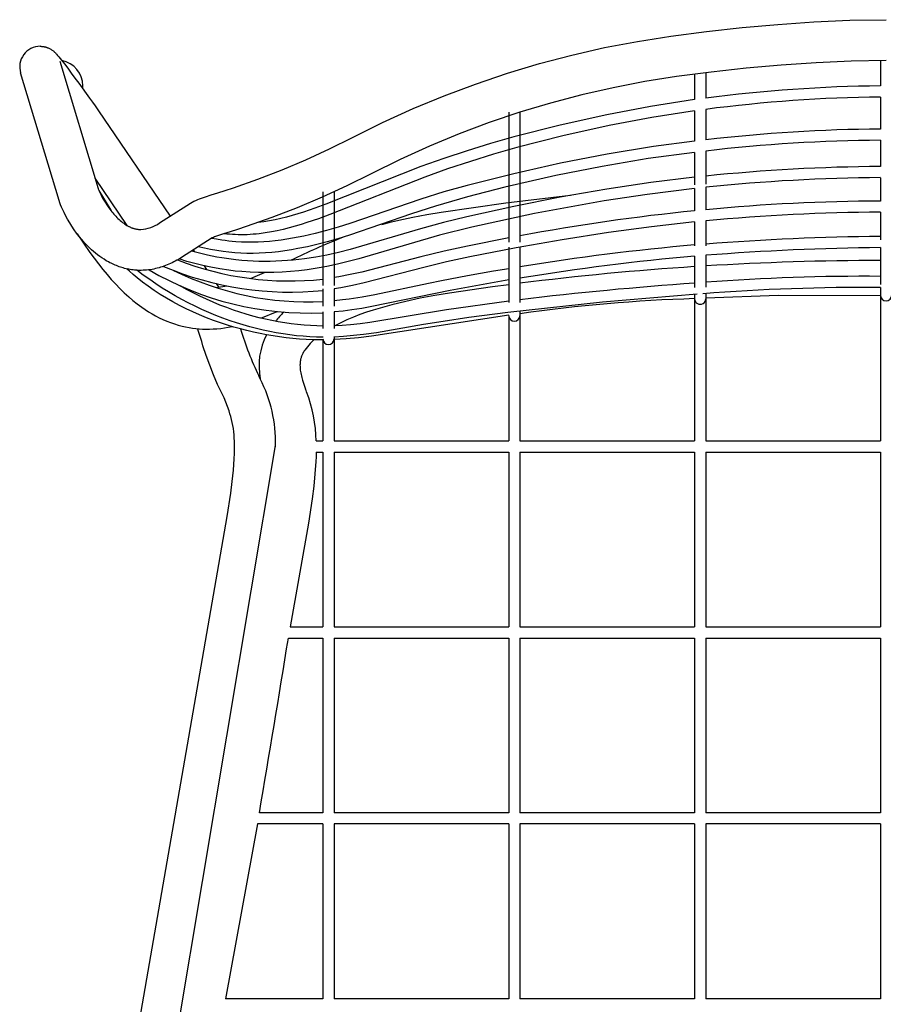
# Model space of a CAD drawing. Header units: centimetres. Extents: x 10400 to 15023, y -8038 to -5428.
# Tile 3 of 20: x 10400 to 10632, y -7524 to -7260. Entities that reach past the tile are written whole.
import ezdxf

# ---------------------------------------------------------------- set-up
doc = ezdxf.new("R2010")
doc.units = ezdxf.units.CM
doc.layers.add('CC-DIMENSION', color=251, linetype='Continuous')
doc.layers.add('Livello 1', color=250, linetype='Continuous')
doc.styles.add('Cassina', font='arial.ttf')
doc.dimstyles.new('ABACO custom interiors_ass', dxfattribs={"dimtxt": 3, "dimasz": 1, "dimexe": 1, "dimexo": 2, "dimgap": 0.5, "dimtad": 0, "dimdec": 1, "dimlfac": 0.1, "dimzin": 0, "dimdsep": 46, "dimtxsty": 'Cassina', "dimblk": 'NONE', "dimcen": 1, "dimclrd": 256, "dimclre": 256, "dimclrt": 7, "dimadec": 0, "dimazin": 0, "dimtfac": 1, "dimtdec": 1, "dimtofl": 0, "dimtmove": 1, "dimatfit": 2, "dimldrblk": 'OBLIQUE', "dimfxl": 1, "dimfxlon": 1, "dimtolj": 1, "dimtzin": 0, "dimarcsym": 1})

# ---------------------------------------------------------------- blocks, each defined once
blk = doc.blocks.new('*D117')
at = {"layer": 'CC-DIMENSION', "lineweight": -2, "transparency": 16777216}
for p, q in [((10399.89, -7925.85), (10399.89, -7965.85)), ((10866.01, -7925.85), (10866.01, -7965.85)), ((10399.89, -7945.85), (10507.66, -7945.85)), ((10866.01, -7945.85), (10758.24, -7945.85))]:
    blk.add_line(p, q, dxfattribs=at)
at = {"layer": 'Defpoints', "color": 0, "transparency": 16777216}
for p in [(10399.89, -7272.42), (10866.01, -7272.32), (10866.01, -7945.85)]:
    blk.add_point(p, dxfattribs=at)
at = {"layer": 'CC-DIMENSION', "color": 7, "transparency": 16777216, "char_height": 60, "attachment_point": 5, "style": 'Cassina'}
for s, insert in [('\\A1;46.6', (10632.95, -7905.22)), ("\\A1;[18.4'']", (10632.95, -7994.3))]:
    blk.add_mtext(s, dxfattribs=dict(at, insert=insert))
blk = doc.blocks.new('_None')
blk = doc.blocks.new('_Oblique')
at = {"color": 0, "linetype": 'ByBlock', "lineweight": -2}
blk.add_line((-0.5, -0.5), (0.5, 0.5), dxfattribs=at)

msp = doc.modelspace()

# ---------------------------------------------------------------- linework, layer by layer
at = {"layer": 'Livello 1'}
for p, q in [((10603.87, -7260.83), (10613.52, -7260.17)), ((10613.52, -7260.17), (10623.22, -7259.72)), ((10623.22, -7259.72), (10632.95, -7259.56)), ((10575, -7263.98), (10584.63, -7262.7)), ((10584.63, -7262.7), (10594.25, -7261.67)), ((10594.25, -7261.67), (10603.87, -7260.83)), ((10557.23, -7267.08), (10566.09, -7265.38)), ((10566.09, -7265.38), (10575, -7263.98)), ((10405.41, -7266.72), (10405.58, -7266.72)), ((10405.58, -7266.72), (10405.76, -7266.73)), ((10405.76, -7266.73), (10405.86, -7266.74)), ((10405.86, -7266.74), (10405.97, -7266.75)), ((10405.97, -7266.75), (10406.08, -7266.76)), ((10406.08, -7266.76), (10406.19, -7266.77)), ((10406.19, -7266.77), (10406.29, -7266.79)), ((10406.29, -7266.79), (10406.4, -7266.81)), ((10406.4, -7266.81), (10406.5, -7266.83)), ((10406.5, -7266.83), (10406.61, -7266.85)), ((10406.61, -7266.85), (10406.71, -7266.87)), ((10406.71, -7266.87), (10406.82, -7266.9)), ((10406.82, -7266.9), (10406.92, -7266.93)), ((10406.92, -7266.93), (10407.02, -7266.96)), ((10407.02, -7266.96), (10407.12, -7266.99)), ((10407.12, -7266.99), (10407.21, -7267.02)), ((10407.21, -7267.02), (10407.3, -7267.05)), ((10407.3, -7267.05), (10407.39, -7267.09)), ((10407.39, -7267.09), (10407.57, -7267.16)), ((10407.57, -7267.16), (10407.75, -7267.24)), ((10407.75, -7267.24), (10407.93, -7267.32)), ((10407.93, -7267.32), (10408.1, -7267.42)), ((10408.1, -7267.42), (10408.27, -7267.51)), ((10408.27, -7267.51), (10408.43, -7267.62)), ((10408.43, -7267.62), (10408.6, -7267.73)), ((10408.6, -7267.73), (10408.76, -7267.84)), ((10408.76, -7267.84), (10408.9, -7267.95)), ((10408.9, -7267.95), (10409.04, -7268.06)), ((10409.04, -7268.06), (10409.17, -7268.18)), ((10409.17, -7268.18), (10409.28, -7268.28)), ((10409.28, -7268.28), (10409.39, -7268.38)), ((10409.39, -7268.38), (10409.48, -7268.48)), ((10409.48, -7268.48), (10409.64, -7268.64)), ((10548.43, -7269.09), (10557.23, -7267.08)), ((10409.64, -7268.64), (10409.79, -7268.8)), ((10409.79, -7268.8), (10410.1, -7269.16)), ((10410.1, -7269.16), (10410.43, -7269.55)), ((10410.43, -7269.55), (10411.13, -7270.42)), ((10410.67, -7270.71), (10420.98, -7304.99)), ((10411.13, -7270.42), (10411.92, -7271.45)), ((10539.71, -7271.38), (10548.43, -7269.09)), ((10614.17, -7271.15), (10604.74, -7271.8)), ((10623.57, -7270.71), (10614.17, -7271.15)), ((10632.95, -7270.56), (10623.57, -7270.71)), ((10631.45, -7270.56), (10631.45, -7277.35)), ((10411.92, -7271.45), (10412.81, -7272.63)), ((10412.81, -7272.63), (10413.76, -7273.91)), ((10531.07, -7273.98), (10539.71, -7271.38)), ((10585.92, -7273.63), (10576.6, -7274.86)), ((10584.45, -7273.8), (10584.45, -7280.65)), ((10595.31, -7272.62), (10585.92, -7273.63)), ((10604.74, -7271.8), (10595.31, -7272.62)), ((10410.46, -7308.17), (10400.13, -7273.88)), ((10413.76, -7273.91), (10414.76, -7275.26)), ((10414.76, -7275.26), (10415.78, -7276.65)), ((10522.52, -7276.86), (10531.07, -7273.98)), ((10568.04, -7276.2), (10559.53, -7277.84)), ((10576.6, -7274.86), (10568.04, -7276.2)), ((10581.45, -7274.19), (10581.45, -7281.05)), ((10415.78, -7276.65), (10418.66, -7280.62)), ((10514.07, -7280.03), (10522.52, -7276.86)), ((10559.53, -7277.84), (10551.08, -7279.76)), ((10418.66, -7280.62), (10419.47, -7281.75)), ((10505.73, -7283.48), (10514.07, -7280.03)), ((10551.08, -7279.76), (10542.7, -7281.97)), ((10581.45, -7281.05), (10569.61, -7282.89)), ((10631.45, -7280.35), (10631.45, -7288.97)), ((10419.47, -7281.75), (10420.16, -7282.73)), ((10420.16, -7282.73), (10420.71, -7283.5)), ((10420.71, -7283.5), (10421.1, -7284.07)), ((10421.1, -7284.07), (10440.39, -7312.39)), ((10497.52, -7287.21), (10505.73, -7283.48)), ((10542.7, -7281.97), (10534.41, -7284.46)), ((10569.61, -7282.89), (10557.84, -7285.1)), ((10581.45, -7284.08), (10569.91, -7285.88)), ((10581.45, -7284.08), (10581.45, -7292.22)), ((10584.45, -7283.68), (10584.45, -7291.86)), ((10534.41, -7284.46), (10526.19, -7287.22)), ((10531.45, -7284.44), (10531.45, -7319.35)), ((10534.45, -7284.44), (10534.45, -7319.35)), ((10557.84, -7285.1), (10545.29, -7287.88)), ((10569.91, -7285.88), (10558.44, -7288.04)), ((10489.44, -7291.22), (10497.52, -7287.21)), ((10526.19, -7287.22), (10518.08, -7290.27)), ((10545.29, -7287.88), (10532.84, -7291.08)), ((10558.44, -7288.04), (10545.99, -7290.8)), ((10483.2, -7294.32), (10489.44, -7291.22)), ((10518.08, -7290.27), (10510.08, -7293.59)), ((10532.84, -7291.08), (10526.52, -7292.88)), ((10545.99, -7290.8), (10533.64, -7293.97)), ((10581.45, -7292.22), (10570.35, -7293.69)), ((10631.45, -7291.97), (10631.45, -7299.05)), ((10476.87, -7297.23), (10483.2, -7294.32)), ((10510.08, -7293.59), (10502.19, -7297.17)), ((10520.23, -7294.8), (10514, -7296.85)), ((10526.52, -7292.88), (10520.23, -7294.8)), ((10533.64, -7293.97), (10527.37, -7295.76)), ((10570.35, -7293.69), (10557.88, -7295.71)), ((10584.45, -7294.88), (10584.45, -7303.76)), ((10470.46, -7299.94), (10476.87, -7297.23)), ((10502.19, -7297.17), (10494.43, -7301.02)), ((10514, -7296.85), (10507.81, -7299.05)), ((10527.37, -7295.76), (10521.14, -7297.66)), ((10557.88, -7295.71), (10545.35, -7298.16)), ((10568.96, -7296.93), (10556.54, -7299)), ((10581.45, -7295.24), (10568.96, -7296.93)), ((10581.45, -7295.24), (10581.45, -7303.95)), ((10463.96, -7302.45), (10470.46, -7299.94)), ((10507.81, -7299.05), (10482.28, -7309.13)), ((10514.97, -7299.69), (10508.85, -7301.87)), ((10521.14, -7297.66), (10514.97, -7299.69)), ((10545.35, -7298.16), (10532.85, -7300.97)), ((10556.54, -7299), (10544.1, -7301.5)), ((10428.8, -7314.92), (10420.15, -7302.21)), ((10457.39, -7304.76), (10463.96, -7302.45)), ((10508.85, -7301.87), (10483.33, -7311.94)), ((10494.43, -7301.02), (10487.89, -7304.27)), ((10532.85, -7300.97), (10520.22, -7304.14)), ((10544.1, -7301.5), (10530.39, -7304.64)), ((10581.45, -7301.94), (10569.63, -7303.38)), ((10631.45, -7302.05), (10631.45, -7308.32)), ((10420.98, -7304.99), (10421, -7305.04)), ((10421, -7305.04), (10421.09, -7305.26)), ((10421.09, -7305.26), (10421.23, -7305.59)), ((10421.16, -7305.51), (10424.37, -7310.82)), ((10453.16, -7306.12), (10455.15, -7305.49)), ((10455.15, -7305.49), (10457.39, -7304.76)), ((10487.89, -7304.27), (10481.26, -7307.31)), ((10520.22, -7304.14), (10513.98, -7305.89)), ((10530.39, -7304.64), (10520.38, -7307.2)), ((10557.86, -7305.12), (10545.29, -7307.3)), ((10569.63, -7303.38), (10557.86, -7305.12)), ((10581.45, -7304.96), (10568.71, -7306.53)), ((10581.45, -7304.96), (10581.45, -7310.95)), ((10584.45, -7304.64), (10584.45, -7310.66)), ((10410.65, -7308.77), (10410.46, -7308.17)), ((10421.23, -7305.59), (10421.42, -7306.01)), ((10421.42, -7306.01), (10421.67, -7306.52)), ((10421.67, -7306.52), (10421.93, -7307.03)), ((10421.93, -7307.03), (10422.37, -7307.83)), ((10422.37, -7307.83), (10422.84, -7308.61)), ((10446.77, -7308.39), (10447.27, -7308.15)), ((10447.27, -7308.15), (10447.77, -7307.92)), ((10447.77, -7307.92), (10448.28, -7307.71)), ((10448.28, -7307.71), (10448.8, -7307.52)), ((10448.8, -7307.52), (10449.32, -7307.34)), ((10449.32, -7307.34), (10449.85, -7307.18)), ((10449.85, -7307.18), (10451.4, -7306.68)), ((10451.4, -7306.68), (10453.16, -7306.12)), ((10481.26, -7307.31), (10474.54, -7310.15)), ((10481.45, -7305.86), (10481.45, -7331.02)), ((10484.45, -7305.86), (10484.45, -7331.02)), ((10507.77, -7307.8), (10488.66, -7314.36)), ((10513.98, -7305.89), (10507.77, -7307.8)), ((10520.38, -7307.2), (10511.75, -7309.69)), ((10530.7, -7308.82), (10548.08, -7306.79)), ((10545.29, -7307.3), (10532.79, -7309.77)), ((10568.71, -7306.53), (10557.08, -7308.28)), ((10410.77, -7309.07), (10410.65, -7308.77)), ((10410.88, -7309.36), (10410.77, -7309.07)), ((10411.15, -7310), (10410.88, -7309.36)), ((10411.46, -7310.68), (10411.15, -7310)), ((10411.83, -7311.44), (10411.46, -7310.68)), ((10422.84, -7308.61), (10423.34, -7309.38)), ((10423.34, -7309.38), (10423.86, -7310.13)), ((10423.86, -7310.13), (10424.4, -7310.86)), ((10424.4, -7310.86), (10424.66, -7311.19)), ((10437.51, -7314.23), (10445.8, -7308.92)), ((10445.8, -7308.92), (10446.28, -7308.65)), ((10446.28, -7308.65), (10446.77, -7308.39)), ((10474.54, -7310.15), (10467.73, -7312.78)), ((10479.25, -7310.24), (10476.21, -7311.28)), ((10482.28, -7309.13), (10479.25, -7310.24)), ((10511.75, -7309.69), (10505.32, -7311.78)), ((10513.25, -7311.3), (10530.7, -7308.82)), ((10532.79, -7309.77), (10520.19, -7312.53)), ((10557.08, -7308.28), (10538.37, -7311.7)), ((10412.22, -7312.2), (10411.83, -7311.44)), ((10412.76, -7313.18), (10412.22, -7312.2)), ((10413.33, -7314.15), (10412.76, -7313.18)), ((10424.66, -7311.19), (10424.93, -7311.51)), ((10424.93, -7311.51), (10425.2, -7311.82)), ((10425.2, -7311.82), (10425.47, -7312.13)), ((10425.47, -7312.13), (10425.75, -7312.43)), ((10425.75, -7312.43), (10426.04, -7312.73)), ((10426.04, -7312.73), (10426.33, -7313.01)), ((10426.33, -7313.01), (10426.63, -7313.29)), ((10426.63, -7313.29), (10426.94, -7313.57)), ((10467.73, -7312.78), (10460.84, -7315.2)), ((10468.58, -7313.37), (10467.04, -7313.67)), ((10470.1, -7313.02), (10468.58, -7313.37)), ((10471.64, -7312.64), (10470.1, -7313.02)), ((10473.17, -7312.21), (10471.64, -7312.64)), ((10474.69, -7311.76), (10473.17, -7312.21)), ((10476.21, -7311.28), (10474.69, -7311.76)), ((10480.25, -7313.07), (10477.14, -7314.13)), ((10483.33, -7311.94), (10480.25, -7313.07)), ((10505.32, -7311.78), (10488.63, -7317.52)), ((10499.93, -7313.92), (10501.83, -7313.48)), ((10501.83, -7313.48), (10505.63, -7312.67)), ((10505.63, -7312.67), (10509.44, -7311.95)), ((10509.44, -7311.95), (10513.25, -7311.3)), ((10520.19, -7312.53), (10513.91, -7314.08)), ((10538.37, -7311.7), (10521.5, -7315.31)), ((10631.45, -7311.32), (10631.45, -7318.79)), ((10413.93, -7315.1), (10413.33, -7314.15)), ((10414.55, -7316.03), (10413.93, -7315.1)), ((10415.21, -7316.93), (10414.55, -7316.03)), ((10426.94, -7313.57), (10427.25, -7313.83)), ((10427.25, -7313.83), (10427.56, -7314.08)), ((10427.56, -7314.08), (10427.86, -7314.3)), ((10427.86, -7314.3), (10428.16, -7314.51)), ((10428.16, -7314.51), (10428.46, -7314.71)), ((10428.46, -7314.71), (10428.75, -7314.89)), ((10428.75, -7314.89), (10429.04, -7315.05)), ((10429.04, -7315.05), (10429.2, -7315.13)), ((10429.2, -7315.13), (10429.35, -7315.21)), ((10429.35, -7315.21), (10429.51, -7315.29)), ((10429.51, -7315.29), (10429.66, -7315.36)), ((10429.66, -7315.36), (10429.81, -7315.42)), ((10429.81, -7315.42), (10429.96, -7315.49)), ((10429.96, -7315.49), (10430.11, -7315.54)), ((10430.11, -7315.54), (10430.26, -7315.6)), ((10430.26, -7315.6), (10430.41, -7315.65)), ((10430.41, -7315.65), (10430.55, -7315.69)), ((10430.55, -7315.69), (10430.7, -7315.74)), ((10430.7, -7315.74), (10430.84, -7315.77)), ((10430.84, -7315.77), (10430.98, -7315.81)), ((10430.98, -7315.81), (10431.13, -7315.84)), ((10431.13, -7315.84), (10431.27, -7315.87)), ((10431.27, -7315.87), (10431.41, -7315.89)), ((10431.41, -7315.89), (10431.54, -7315.91)), ((10431.54, -7315.91), (10431.68, -7315.93)), ((10431.68, -7315.93), (10431.81, -7315.95)), ((10431.81, -7315.95), (10431.94, -7315.96)), ((10431.94, -7315.96), (10432.08, -7315.97)), ((10432.08, -7315.97), (10432.21, -7315.97)), ((10432.21, -7315.97), (10432.35, -7315.98)), ((10432.35, -7315.98), (10432.48, -7315.98)), ((10458.51, -7315.96), (10456.47, -7316.61)), ((10460.84, -7315.2), (10458.51, -7315.96)), ((10465.54, -7313.92), (10464.03, -7314.12)), ((10467.04, -7313.67), (10465.54, -7313.92)), ((10470.8, -7315.94), (10469.19, -7316.3)), ((10472.4, -7315.54), (10470.8, -7315.94)), ((10474, -7315.1), (10472.4, -7315.54)), ((10475.58, -7314.63), (10474, -7315.1)), ((10477.14, -7314.13), (10475.58, -7314.63)), ((10485.54, -7315.34), (10482.4, -7316.25)), ((10488.66, -7314.36), (10485.54, -7315.34)), ((10507.68, -7315.78), (10488.74, -7321.4)), ((10497.26, -7314.6), (10499.93, -7313.92)), ((10513.91, -7314.08), (10507.68, -7315.78)), ((10521.5, -7315.31), (10512.82, -7317.47)), ((10569.86, -7315.25), (10558.31, -7316.79)), ((10581.45, -7313.96), (10569.86, -7315.25)), ((10581.45, -7313.96), (10581.45, -7320.36)), ((10584.45, -7313.67), (10584.45, -7320.36)), ((10415.89, -7317.82), (10415.21, -7316.93)), ((10415.35, -7317.12), (10418.76, -7322.18)), ((10416.6, -7318.69), (10415.89, -7317.82)), ((10417.34, -7319.54), (10416.6, -7318.69)), ((10451.65, -7318.24), (10443.43, -7323.49)), ((10452.85, -7318.62), (10451.47, -7318.36)), ((10451.7, -7318.22), (10451.62, -7318.25)), ((10452, -7318.09), (10451.7, -7318.22)), ((10452.3, -7317.98), (10452, -7318.09)), ((10453.33, -7317.62), (10452.3, -7317.98)), ((10454.24, -7318.85), (10452.85, -7318.62)), ((10454.74, -7317.16), (10453.33, -7317.62)), ((10456.47, -7316.61), (10454.74, -7317.16)), ((10455.61, -7317.2), (10454.86, -7317.12)), ((10456.35, -7317.27), (10455.61, -7317.2)), ((10457.1, -7317.32), (10456.35, -7317.27)), ((10457.84, -7317.36), (10457.1, -7317.32)), ((10458.64, -7317.39), (10457.84, -7317.36)), ((10459.44, -7317.4), (10458.64, -7317.39)), ((10460.24, -7317.39), (10459.44, -7317.4)), ((10461.04, -7317.37), (10460.24, -7317.39)), ((10461.86, -7317.32), (10461.04, -7317.37)), ((10462.68, -7317.27), (10461.86, -7317.32)), ((10463.5, -7317.2), (10462.68, -7317.27)), ((10464.32, -7317.11), (10463.5, -7317.2)), ((10465.95, -7316.89), (10464.32, -7317.11)), ((10467.58, -7316.62), (10465.95, -7316.89)), ((10469.19, -7316.3), (10467.58, -7316.62)), ((10471.73, -7318.61), (10470.19, -7318.83)), ((10473.26, -7318.35), (10471.73, -7318.61)), ((10474.8, -7318.06), (10473.26, -7318.35)), ((10476.33, -7317.75), (10474.8, -7318.06)), ((10479.37, -7317.05), (10476.33, -7317.75)), ((10482.4, -7316.25), (10479.37, -7317.05)), ((10485.45, -7318.5), (10482.63, -7319.3)), ((10488.63, -7317.52), (10485.45, -7318.5)), ((10512.82, -7317.47), (10491.09, -7323.87)), ((10531.45, -7318.26), (10520.35, -7320.43)), ((10545.82, -7318.75), (10533.41, -7320.95)), ((10558.31, -7316.79), (10545.82, -7318.75)), ((10417.79, -7320.02), (10417.34, -7319.54)), ((10418.25, -7320.5), (10417.79, -7320.02)), ((10418.72, -7320.96), (10418.25, -7320.5)), ((10419.2, -7321.41), (10418.72, -7320.96)), ((10419.74, -7321.89), (10419.2, -7321.41)), ((10449.57, -7321.02), (10447.92, -7320.63)), ((10451.24, -7321.37), (10449.57, -7321.02)), ((10452.91, -7321.67), (10451.24, -7321.37)), ((10455.18, -7318.98), (10454.24, -7318.85)), ((10456.12, -7319.09), (10455.18, -7318.98)), ((10457.06, -7319.19), (10456.12, -7319.09)), ((10458, -7319.27), (10457.06, -7319.19)), ((10459.51, -7319.36), (10458, -7319.27)), ((10461.01, -7319.41), (10459.51, -7319.36)), ((10462.53, -7319.41), (10461.01, -7319.41)), ((10464.04, -7319.37), (10462.53, -7319.41)), ((10465.58, -7319.29), (10464.04, -7319.37)), ((10467.12, -7319.18), (10465.58, -7319.29)), ((10468.65, -7319.02), (10467.12, -7319.18)), ((10470.19, -7318.83), (10468.65, -7319.02)), ((10472.99, -7321.44), (10471.23, -7321.71)), ((10474.74, -7321.13), (10472.99, -7321.44)), ((10477.27, -7320.62), (10474.74, -7321.13)), ((10479.78, -7320.04), (10477.27, -7320.62)), ((10482.63, -7319.3), (10479.78, -7320.04)), ((10488.74, -7321.4), (10485.65, -7322.17)), ((10520.35, -7320.43), (10514.07, -7321.79)), ((10533.41, -7320.95), (10520.96, -7323.36)), ((10531.45, -7320.76), (10531.45, -7335.62)), ((10534.45, -7320.76), (10534.45, -7335.62)), ((10631.45, -7320.84), (10631.45, -7330.8)), ((10418.76, -7322.18), (10422.25, -7326.75)), ((10420.28, -7322.35), (10419.74, -7321.89)), ((10420.84, -7322.79), (10420.28, -7322.35)), ((10421.41, -7323.21), (10420.84, -7322.79)), ((10421.99, -7323.62), (10421.41, -7323.21)), ((10422.58, -7324), (10421.99, -7323.62)), ((10423.17, -7324.37), (10422.58, -7324)), ((10442.59, -7324.01), (10442.17, -7324.26)), ((10443.01, -7323.76), (10442.59, -7324.01)), ((10444.89, -7324.55), (10442.77, -7323.9)), ((10443.43, -7323.49), (10443.01, -7323.76)), ((10447.89, -7322.27), (10446.11, -7321.78)), ((10446.58, -7321.48), (10446.95, -7322.02)), ((10450.41, -7322.88), (10447.89, -7322.27)), ((10451.68, -7323.15), (10450.41, -7322.88)), ((10452.95, -7323.4), (10451.68, -7323.15)), ((10454.59, -7321.93), (10452.91, -7321.67)), ((10454.22, -7323.62), (10452.95, -7323.4)), ((10455.5, -7323.82), (10454.22, -7323.62)), ((10456.18, -7322.12), (10454.59, -7321.93)), ((10456.79, -7324), (10455.5, -7323.82)), ((10457.77, -7322.26), (10456.18, -7322.12)), ((10458.07, -7324.16), (10456.79, -7324)), ((10459.37, -7322.36), (10457.77, -7322.26)), ((10460.97, -7322.41), (10459.37, -7322.36)), ((10462.65, -7322.41), (10460.97, -7322.41)), ((10464.34, -7322.36), (10462.65, -7322.41)), ((10466.02, -7322.27), (10464.34, -7322.36)), ((10467.7, -7322.13), (10466.02, -7322.27)), ((10469.47, -7321.95), (10467.7, -7322.13)), ((10471.23, -7321.71), (10469.47, -7321.95)), ((10474.98, -7324.06), (10473.44, -7324.22)), ((10476.51, -7323.87), (10474.98, -7324.06)), ((10479.54, -7323.41), (10476.51, -7323.87)), ((10482.55, -7322.86), (10479.54, -7323.41)), ((10485.65, -7322.17), (10482.55, -7322.86)), ((10491.09, -7323.87), (10488.24, -7324.63)), ((10507.82, -7323.29), (10491.9, -7327.43)), ((10514.07, -7321.79), (10507.82, -7323.29)), ((10520.96, -7323.36), (10514.74, -7324.72)), ((10581.45, -7323.15), (10581.45, -7331.58)), ((10584.45, -7322.91), (10584.45, -7331.45)), ((10422.25, -7326.75), (10423.38, -7328.1)), ((10423.79, -7324.72), (10423.17, -7324.37)), ((10424.13, -7324.9), (10423.79, -7324.72)), ((10424.47, -7325.07), (10424.13, -7324.9)), ((10424.82, -7325.24), (10424.47, -7325.07)), ((10425.18, -7325.4), (10424.82, -7325.24)), ((10425.53, -7325.56), (10425.18, -7325.4)), ((10425.89, -7325.7), (10425.53, -7325.56)), ((10426.25, -7325.84), (10425.89, -7325.7)), ((10426.62, -7325.98), (10426.25, -7325.84)), ((10426.99, -7326.1), (10426.62, -7325.98)), ((10427.36, -7326.22), (10426.99, -7326.1)), ((10427.73, -7326.33), (10427.36, -7326.22)), ((10428.11, -7326.43), (10427.73, -7326.33)), ((10428.49, -7326.52), (10428.11, -7326.43)), ((10428.87, -7326.61), (10428.49, -7326.52)), ((10429.4, -7327.17), (10428.75, -7326.58)), ((10429.25, -7326.68), (10428.87, -7326.61)), ((10429.64, -7326.75), (10429.25, -7326.68)), ((10430, -7326.81), (10429.64, -7326.75)), ((10435.49, -7326.71), (10435, -7326.79)), ((10435.97, -7326.62), (10435.49, -7326.71)), ((10436.46, -7326.51), (10435.97, -7326.62)), ((10436.91, -7326.4), (10436.46, -7326.51)), ((10437.36, -7326.28), (10436.91, -7326.4)), ((10437.8, -7326.15), (10437.36, -7326.28)), ((10438.25, -7326.01), (10437.8, -7326.15)), ((10438.69, -7325.85), (10438.25, -7326.01)), ((10439.13, -7325.69), (10438.69, -7325.85)), ((10439.57, -7325.52), (10439.13, -7325.69)), ((10440.01, -7325.33), (10439.57, -7325.52)), ((10440.45, -7325.14), (10440.01, -7325.33)), ((10440.88, -7324.93), (10440.45, -7325.14)), ((10441.31, -7324.72), (10440.88, -7324.93)), ((10441.74, -7324.49), (10441.31, -7324.72)), ((10442.17, -7324.26), (10441.74, -7324.49)), ((10447.03, -7325.14), (10444.89, -7324.55)), ((10449.18, -7325.67), (10447.03, -7325.14)), ((10451.34, -7326.14), (10449.18, -7325.67)), ((10449.48, -7325.74), (10450.17, -7326.75)), ((10453.73, -7326.58), (10451.34, -7326.14)), ((10456.13, -7326.94), (10453.73, -7326.58)), ((10459.6, -7324.31), (10458.07, -7324.16)), ((10461.13, -7324.43), (10459.6, -7324.31)), ((10462.66, -7324.51), (10461.13, -7324.43)), ((10464.2, -7324.56), (10462.66, -7324.51)), ((10465.74, -7324.58), (10464.2, -7324.56)), ((10467.28, -7324.57), (10465.74, -7324.58)), ((10468.82, -7324.53), (10467.28, -7324.57)), ((10470.36, -7324.45), (10468.82, -7324.53)), ((10471.9, -7324.35), (10470.36, -7324.45)), ((10473.44, -7324.22), (10471.9, -7324.35)), ((10479.88, -7326.4), (10477.22, -7326.8)), ((10482.53, -7325.92), (10479.88, -7326.4)), ((10485.39, -7325.31), (10482.53, -7325.92)), ((10488.24, -7324.63), (10485.39, -7325.31)), ((10508.56, -7326.2), (10492.59, -7330.36)), ((10514.74, -7324.72), (10508.56, -7326.2)), ((10531.45, -7326.52), (10527.36, -7327.21)), ((10423.38, -7328.1), (10424.53, -7329.41)), ((10424.53, -7329.41), (10425.72, -7330.7)), ((10430.45, -7328.09), (10429.4, -7327.17)), ((10430.37, -7326.85), (10430, -7326.81)), ((10430.73, -7326.89), (10430.37, -7326.85)), ((10431.52, -7328.99), (10430.45, -7328.09)), ((10431.1, -7326.93), (10430.73, -7326.89)), ((10431.47, -7326.95), (10431.1, -7326.93)), ((10433.13, -7328.23), (10431.44, -7326.95)), ((10431.84, -7326.97), (10431.47, -7326.95)), ((10432.95, -7330.13), (10431.52, -7328.99)), ((10432.21, -7326.97), (10431.84, -7326.97)), ((10432.57, -7326.98), (10432.21, -7326.97)), ((10433.06, -7326.96), (10432.57, -7326.98)), ((10433.55, -7326.94), (10433.06, -7326.96)), ((10434.85, -7329.47), (10433.13, -7328.23)), ((10434.03, -7326.9), (10433.55, -7326.94)), ((10434.52, -7326.85), (10434.03, -7326.9)), ((10435, -7326.79), (10434.52, -7326.85)), ((10457.89, -7327.15), (10456.13, -7326.94)), ((10459.65, -7327.32), (10457.89, -7327.15)), ((10461.89, -7327.48), (10459.65, -7327.32)), ((10464.13, -7327.56), (10461.89, -7327.48)), ((10461.93, -7329.15), (10465.7, -7327.58)), ((10466.21, -7327.58), (10464.13, -7327.56)), ((10468.29, -7327.55), (10466.21, -7327.58)), ((10470.53, -7327.45), (10468.29, -7327.55)), ((10472.77, -7327.29), (10470.53, -7327.45)), ((10475, -7327.08), (10472.77, -7327.29)), ((10477.22, -7326.8), (10475, -7327.08)), ((10485.73, -7328.71), (10484.45, -7328.92)), ((10488.81, -7328.12), (10485.73, -7328.71)), ((10491.9, -7327.43), (10488.81, -7328.12)), ((10520.35, -7328.46), (10513.36, -7329.8)), ((10527.36, -7327.21), (10520.35, -7328.46)), ((10425.72, -7330.7), (10426.85, -7331.86)), ((10426.85, -7331.86), (10428.01, -7332.98)), ((10434.42, -7331.23), (10432.95, -7330.13)), ((10436.04, -7332.36), (10434.42, -7331.23)), ((10436.52, -7330.61), (10434.85, -7329.47)), ((10438.22, -7331.72), (10436.52, -7330.61)), ((10439.94, -7332.78), (10438.22, -7331.72)), ((10444.78, -7332.09), (10443.05, -7331.12)), ((10452.73, -7330.51), (10453.43, -7331.54)), ((10452.79, -7331.62), (10455.61, -7331.14)), ((10481.45, -7331.96), (10481.45, -7336.58)), ((10486.25, -7331.66), (10484.45, -7331.96)), ((10484.45, -7331.96), (10484.45, -7336.58)), ((10489.42, -7331.06), (10486.25, -7331.66)), ((10492.59, -7330.36), (10489.42, -7331.06)), ((10509.84, -7330.51), (10495.46, -7333.51)), ((10513.36, -7329.8), (10509.84, -7330.51)), ((10527.06, -7331.4), (10515.52, -7333.07)), ((10531.45, -7329.56), (10515.68, -7332.4)), ((10531.45, -7330.82), (10527.06, -7331.4)), ((10631.45, -7331.59), (10631.45, -7333.67)), ((10428.01, -7332.98), (10429.21, -7334.06)), ((10429.21, -7334.06), (10430.35, -7335.04)), ((10437.7, -7333.45), (10436.04, -7332.36)), ((10439.38, -7334.48), (10437.7, -7333.45)), ((10441.09, -7335.47), (10439.38, -7334.48)), ((10441.69, -7333.8), (10439.94, -7332.78)), ((10443.46, -7334.79), (10441.69, -7333.8)), ((10446.55, -7333.02), (10444.78, -7332.09)), ((10448.33, -7333.91), (10446.55, -7333.02)), ((10450.13, -7334.75), (10448.33, -7333.91)), ((10488.5, -7334.68), (10486.76, -7334.9)), ((10491.98, -7334.14), (10488.5, -7334.68)), ((10495.46, -7333.51), (10491.98, -7334.14)), ((10515.68, -7332.4), (10494.61, -7336.73)), ((10507.62, -7334.49), (10503.77, -7335.32)), ((10511.56, -7333.75), (10507.62, -7334.49)), ((10515.52, -7333.07), (10511.56, -7333.75)), ((10582.09, -7333.36), (10556.62, -7335.48)), ((10581.45, -7333.41), (10581.45, -7334.6)), ((10581.45, -7334.64), (10581.45, -7372.85)), ((10584.45, -7333.19), (10584.45, -7334.6)), ((10603.88, -7333.77), (10584.45, -7334.45)), ((10584.45, -7334.6), (10584.45, -7372.85)), ((10631.45, -7333.8), (10603.88, -7333.77)), ((10631.45, -7333.8), (10631.45, -7372.85)), ((10430.35, -7335.04), (10431.52, -7335.97)), ((10431.52, -7335.97), (10432.73, -7336.86)), ((10432.73, -7336.86), (10433.62, -7337.49)), ((10442.85, -7336.41), (10441.09, -7335.47)), ((10444.63, -7337.31), (10442.85, -7336.41)), ((10445.25, -7335.73), (10443.46, -7334.79)), ((10446.44, -7338.15), (10444.63, -7337.31)), ((10447.06, -7336.63), (10445.25, -7335.73)), ((10448.89, -7337.48), (10447.06, -7336.63)), ((10451.93, -7335.54), (10450.13, -7334.75)), ((10453.75, -7336.29), (10451.93, -7335.54)), ((10455.58, -7337), (10453.75, -7336.29)), ((10457.44, -7337.66), (10455.58, -7337)), ((10486.76, -7334.9), (10484.45, -7335.14)), ((10491.94, -7337.19), (10489.27, -7337.6)), ((10494.61, -7336.73), (10491.94, -7337.19)), ((10496.83, -7337.11), (10495, -7337.66)), ((10499.95, -7336.25), (10496.83, -7337.11)), ((10503.77, -7335.32), (10499.95, -7336.25)), ((10531.45, -7335.25), (10514.72, -7337.54)), ((10556.62, -7335.48), (10531.23, -7338.3)), ((10433.62, -7337.49), (10434.55, -7338.09)), ((10434.55, -7338.09), (10435.49, -7338.66)), ((10435.49, -7338.66), (10436.45, -7339.2)), ((10436.45, -7339.2), (10437.42, -7339.7)), ((10437.42, -7339.7), (10438.42, -7340.16)), ((10448.26, -7338.95), (10446.44, -7338.15)), ((10450.11, -7339.71), (10448.26, -7338.95)), ((10450.76, -7338.3), (10448.89, -7337.48)), ((10451.98, -7340.42), (10450.11, -7339.71)), ((10452.64, -7339.08), (10450.76, -7338.3)), ((10454.54, -7339.81), (10452.64, -7339.08)), ((10456.46, -7340.5), (10454.54, -7339.81)), ((10459.13, -7338.23), (10457.44, -7337.66)), ((10460.84, -7338.76), (10459.13, -7338.23)), ((10462.56, -7339.25), (10460.84, -7338.76)), ((10464.29, -7339.7), (10462.56, -7339.25)), ((10466.01, -7340.11), (10464.29, -7339.7)), ((10464.79, -7339.82), (10469.18, -7338.06)), ((10481.45, -7338.16), (10481.45, -7342.6)), ((10486.86, -7337.91), (10484.45, -7338.16)), ((10484.45, -7338.16), (10484.45, -7342.6)), ((10489.27, -7337.6), (10486.86, -7337.91)), ((10489.66, -7339.56), (10487.92, -7340.3)), ((10491.41, -7338.88), (10489.66, -7339.56)), ((10493.2, -7338.25), (10491.41, -7338.88)), ((10495, -7337.66), (10493.2, -7338.25)), ((10514.72, -7337.54), (10494.04, -7340.97)), ((10531.45, -7339.05), (10494.53, -7344.65)), ((10520.74, -7339.69), (10513.79, -7340.72)), ((10527.71, -7338.75), (10520.74, -7339.69)), ((10531.23, -7338.3), (10527.71, -7338.75)), ((10531.45, -7339.11), (10531.45, -7339.16)), ((10531.45, -7339.16), (10531.45, -7372.85)), ((10534.45, -7337.91), (10534.45, -7339.16)), ((10534.45, -7339.16), (10534.45, -7372.85)), ((10438.42, -7340.16), (10439.43, -7340.6)), ((10439.43, -7340.6), (10440.45, -7340.99)), ((10440.45, -7340.99), (10441.49, -7341.35)), ((10441.49, -7341.35), (10442.54, -7341.68)), ((10442.54, -7341.68), (10443.6, -7341.97)), ((10443.6, -7341.97), (10444.51, -7342.17)), ((10444.51, -7342.17), (10445.43, -7342.35)), ((10445.43, -7342.35), (10446.35, -7342.49)), ((10446.35, -7342.49), (10447.28, -7342.61)), ((10447.28, -7342.61), (10448.18, -7342.69)), ((10447.85, -7342.88), (10447.69, -7342.65)), ((10453.86, -7341.08), (10451.98, -7340.42)), ((10452.96, -7342.66), (10453.98, -7342.56)), ((10455.75, -7341.7), (10453.86, -7341.08)), ((10453.98, -7342.56), (10454.99, -7342.43)), ((10454.99, -7342.43), (10456.01, -7342.27)), ((10457.5, -7342.23), (10455.75, -7341.7)), ((10456.01, -7342.27), (10457.01, -7342.08)), ((10458.22, -7341.08), (10456.46, -7340.5)), ((10459.26, -7342.72), (10457.5, -7342.23)), ((10459.99, -7341.63), (10458.22, -7341.08)), ((10461.77, -7342.14), (10459.99, -7341.63)), ((10463.57, -7342.61), (10461.77, -7342.14)), ((10465.34, -7343.04), (10463.57, -7342.61)), ((10467.73, -7340.48), (10466.01, -7340.11)), ((10469.45, -7340.81), (10467.73, -7340.48)), ((10471.19, -7341.1), (10469.45, -7340.81)), ((10472.92, -7341.35), (10471.19, -7341.1)), ((10474.66, -7341.55), (10472.92, -7341.35)), ((10476.4, -7341.72), (10474.66, -7341.55)), ((10478.14, -7341.84), (10476.4, -7341.72)), ((10479.79, -7341.91), (10478.14, -7341.84)), ((10481.45, -7341.94), (10479.79, -7341.91)), ((10486.66, -7341.77), (10484.45, -7341.89)), ((10487.92, -7340.3), (10484.66, -7341.88)), ((10488.87, -7341.59), (10486.66, -7341.77)), ((10491.46, -7341.31), (10488.87, -7341.59)), ((10494.04, -7340.97), (10491.46, -7341.31)), ((10508.54, -7341.57), (10495.87, -7343.74)), ((10513.79, -7340.72), (10508.54, -7341.57)), ((10447.83, -7342.83), (10447.81, -7342.78)), ((10447.89, -7342.98), (10447.83, -7342.83)), ((10447.94, -7343.13), (10447.89, -7342.98)), ((10448.1, -7343.64), (10447.94, -7343.13)), ((10448.85, -7346.13), (10448.1, -7343.64)), ((10448.18, -7342.69), (10449.09, -7342.74)), ((10449.09, -7342.74), (10450, -7342.77)), ((10450, -7342.77), (10450.91, -7342.76)), ((10450.91, -7342.76), (10451.94, -7342.73)), ((10451.94, -7342.73), (10452.96, -7342.66)), ((10461.03, -7343.18), (10459.26, -7342.72)), ((10462.81, -7343.6), (10461.03, -7343.18)), ((10464.55, -7343.97), (10462.81, -7343.6)), ((10466.3, -7344.31), (10464.55, -7343.97)), ((10467.13, -7343.42), (10465.34, -7343.04)), ((10468.05, -7344.61), (10466.3, -7344.31)), ((10468.92, -7343.76), (10467.13, -7343.42)), ((10469.81, -7344.88), (10468.05, -7344.61)), ((10470.73, -7344.06), (10468.92, -7343.76)), ((10471.58, -7345.1), (10469.81, -7344.88)), ((10472.53, -7344.32), (10470.73, -7344.06)), ((10473.35, -7345.29), (10471.58, -7345.1)), ((10474.34, -7344.54), (10472.53, -7344.32)), ((10475.13, -7345.45), (10473.35, -7345.29)), ((10476.15, -7344.71), (10474.34, -7344.54)), ((10477.97, -7344.83), (10476.15, -7344.71)), ((10479.75, -7344.91), (10477.97, -7344.83)), ((10481.52, -7344.94), (10479.75, -7344.91)), ((10487.02, -7344.76), (10484.36, -7344.9)), ((10484.45, -7344.89), (10484.45, -7345.41)), ((10488.8, -7344.61), (10487.02, -7344.76)), ((10491.05, -7345.08), (10487.75, -7345.4)), ((10492.34, -7344.23), (10488.8, -7344.61)), ((10494.53, -7344.65), (10491.05, -7345.08)), ((10495.87, -7343.74), (10492.34, -7344.23)), ((10449.18, -7347.23), (10448.85, -7346.13)), ((10450.05, -7349.88), (10449.18, -7347.23)), ((10476.91, -7345.56), (10475.13, -7345.45)), ((10478.69, -7345.63), (10476.91, -7345.56)), ((10477.28, -7347.52), (10476.92, -7347.97)), ((10477.66, -7347.07), (10477.28, -7347.52)), ((10478.05, -7346.64), (10477.66, -7347.07)), ((10478.46, -7346.22), (10478.05, -7346.64)), ((10478.87, -7345.82), (10478.46, -7346.22)), ((10480.48, -7345.67), (10478.69, -7345.63)), ((10479.06, -7345.64), (10478.87, -7345.82)), ((10481.47, -7345.67), (10480.48, -7345.67)), ((10481.45, -7345.67), (10481.45, -7372.85)), ((10486.09, -7345.51), (10484.43, -7345.6)), ((10484.45, -7345.6), (10484.45, -7372.85)), ((10487.75, -7345.4), (10486.09, -7345.51)), ((10451, -7352.49), (10450.05, -7349.88)), ((10475.57, -7350.46), (10475.51, -7350.66)), ((10475.63, -7350.27), (10475.57, -7350.46)), ((10475.7, -7350.08), (10475.63, -7350.27)), ((10475.77, -7349.89), (10475.7, -7350.08)), ((10475.85, -7349.7), (10475.77, -7349.89)), ((10475.95, -7349.49), (10475.85, -7349.7)), ((10476.06, -7349.29), (10475.95, -7349.49)), ((10476.17, -7349.08), (10476.06, -7349.29)), ((10476.3, -7348.86), (10476.17, -7349.08)), ((10476.43, -7348.65), (10476.3, -7348.86)), ((10476.57, -7348.44), (10476.43, -7348.65)), ((10476.92, -7347.97), (10476.57, -7348.44)), ((10452.03, -7355.08), (10451, -7352.49)), ((10475.29, -7352.19), (10475.28, -7352.46)), ((10475.28, -7352.46), (10475.29, -7352.78)), ((10475.3, -7351.92), (10475.29, -7352.19)), ((10475.29, -7352.78), (10475.3, -7353.09)), ((10475.33, -7351.66), (10475.3, -7351.92)), ((10475.3, -7353.09), (10475.33, -7353.41)), ((10475.35, -7351.45), (10475.33, -7351.66)), ((10475.38, -7351.25), (10475.35, -7351.45)), ((10475.42, -7351.05), (10475.38, -7351.25)), ((10475.46, -7350.86), (10475.42, -7351.05)), ((10475.51, -7350.66), (10475.46, -7350.86)), ((10453.14, -7357.63), (10452.03, -7355.08)), ((10475.33, -7353.41), (10475.37, -7353.78)), ((10475.37, -7353.78), (10475.42, -7354.15)), ((10475.42, -7354.15), (10475.48, -7354.52)), ((10475.48, -7354.52), (10475.56, -7354.95)), ((10475.56, -7354.95), (10475.66, -7355.37)), ((10475.66, -7355.37), (10475.76, -7355.8)), ((10475.76, -7355.8), (10475.96, -7356.54)), ((10454.32, -7360.15), (10453.14, -7357.63)), ((10475.96, -7356.54), (10476.19, -7357.27)), ((10476.19, -7357.27), (10476.79, -7358.92)), ((10454.85, -7361.27), (10454.32, -7360.15)), ((10455.34, -7362.41), (10454.85, -7361.27)), ((10455.79, -7363.57), (10455.34, -7362.41)), ((10456.2, -7364.74), (10455.79, -7363.57)), ((10456.44, -7365.51), (10456.2, -7364.74)), ((10456.66, -7366.29), (10456.44, -7365.51)), ((10456.87, -7367.08), (10456.66, -7366.29)), ((10457.06, -7367.89), (10456.87, -7367.08)), ((10457.22, -7368.71), (10457.06, -7367.89)), ((10457.36, -7369.54), (10457.22, -7368.71)), ((10457.47, -7370.37), (10457.36, -7369.54)), ((10457.56, -7371.2), (10457.47, -7370.37)), ((10457.62, -7372.04), (10457.56, -7371.2)), ((10419.54, -7667.78), (10468.69, -7374.11)), ((10457.67, -7372.96), (10457.62, -7372.04)), ((10457.69, -7373.88), (10457.67, -7372.96)), ((10457.69, -7374.8), (10457.69, -7373.88)), ((10468.69, -7374.46), (10468.69, -7374.11)), ((10479.67, -7372.85), (10481.45, -7372.85)), ((10484.45, -7372.85), (10531.45, -7372.85)), ((10534.45, -7372.85), (10581.45, -7372.85)), ((10584.45, -7372.85), (10631.45, -7372.85)), ((10457.59, -7377.68), (10457.66, -7376.24)), ((10457.66, -7376.24), (10457.69, -7374.8)), ((10479.68, -7375.85), (10479.64, -7377.09)), ((10479.68, -7375.85), (10481.45, -7375.85)), ((10481.45, -7375.85), (10481.45, -7422.85)), ((10484.45, -7375.85), (10484.45, -7422.85)), ((10484.45, -7375.85), (10531.45, -7375.85)), ((10531.45, -7375.85), (10531.45, -7422.85)), ((10534.45, -7375.85), (10534.45, -7422.85)), ((10534.45, -7375.85), (10581.45, -7375.85)), ((10581.45, -7375.85), (10581.45, -7422.85)), ((10584.45, -7375.85), (10584.45, -7422.85)), ((10584.45, -7375.85), (10631.45, -7375.85)), ((10631.45, -7375.85), (10631.45, -7422.85)), ((10457.36, -7380.66), (10457.59, -7377.68)), ((10479.57, -7378.33), (10479.32, -7381.67)), ((10479.64, -7377.09), (10479.57, -7378.33)), ((10457.04, -7383.78), (10457.36, -7380.66)), ((10479.32, -7381.67), (10478.97, -7385.02)), ((10456.65, -7386.89), (10457.04, -7383.78)), ((10478.97, -7385.02), (10478.55, -7388.37)), ((10455.7, -7393.15), (10456.65, -7386.89)), ((10478.55, -7388.37), (10477.56, -7394.94)), ((10426.18, -7563), (10455.7, -7393.15)), ((10477.56, -7394.94), (10472.67, -7422.85)), ((10472.67, -7422.85), (10481.45, -7422.85)), ((10484.45, -7422.85), (10531.45, -7422.85)), ((10534.45, -7422.85), (10581.45, -7422.85)), ((10584.45, -7422.85), (10631.45, -7422.85)), ((10472.17, -7425.85), (10481.45, -7425.85)), ((10481.45, -7425.85), (10481.45, -7472.85)), ((10484.45, -7425.85), (10484.45, -7472.85)), ((10484.45, -7425.85), (10531.45, -7425.85)), ((10531.45, -7425.85), (10531.45, -7472.85)), ((10534.45, -7425.85), (10534.45, -7472.85)), ((10534.45, -7425.85), (10581.45, -7425.85)), ((10581.45, -7425.85), (10581.45, -7472.85)), ((10584.45, -7425.85), (10584.45, -7472.85)), ((10584.45, -7425.85), (10631.45, -7425.85)), ((10631.45, -7425.85), (10631.45, -7472.85)), ((10481.45, -7472.85), (10464.37, -7472.85)), ((10531.45, -7472.85), (10484.45, -7472.85)), ((10581.45, -7472.85), (10534.45, -7472.85)), ((10631.45, -7472.85), (10584.45, -7472.85)), ((10463.84, -7475.85), (10455.22, -7522.85)), ((10481.45, -7475.85), (10463.84, -7475.85)), ((10481.45, -7475.85), (10481.45, -7522.85)), ((10484.45, -7475.85), (10484.45, -7522.85)), ((10531.45, -7475.85), (10484.45, -7475.85)), ((10531.45, -7475.85), (10531.45, -7522.85)), ((10534.45, -7475.85), (10534.45, -7522.85)), ((10581.45, -7475.85), (10534.45, -7475.85)), ((10581.45, -7475.85), (10581.45, -7522.85)), ((10584.45, -7475.85), (10584.45, -7522.85)), ((10631.45, -7475.85), (10584.45, -7475.85)), ((10631.45, -7475.85), (10631.45, -7522.85)), ((10481.45, -7522.85), (10455.22, -7522.85)), ((10531.45, -7522.85), (10484.45, -7522.85)), ((10581.45, -7522.85), (10534.45, -7522.85)), ((10631.45, -7522.85), (10584.45, -7522.85))]:
    msp.add_line(p, q, dxfattribs=at)
for centre, radius, start, end in [((10405.41, -7272.24), 5.53, 90.0325, 197.1755), ((10409.95, -7277.35), 6.92, 0, 79.3766), ((10409.95, -7277.35), 6.92, 353.8677, 0), ((10635.77, -7675.56), 398.23, 90.6223, 97.405), ((10635.78, -7675.68), 395.35, 90.6284, 97.4609), ((10634.6, -7723.47), 434.51, 90.4156, 96.628), ((10634.62, -7723.89), 431.93, 90.4207, 96.6704), ((10634.61, -7786.96), 487.93, 90.3713, 95.9007), ((10634.62, -7787.14), 485.11, 90.3745, 95.9363), ((10633.61, -7826.19), 517.87, 90.2392, 95.4474), ((10636.29, -7859.02), 550.81, 95.7148, 100.6557), ((10633.62, -7826.44), 515.12, 90.2415, 95.4775), ((10431.99, -7306.47), 9.52, 272.9623, 305.4265), ((10567.98, -7519.67), 217.32, 111.9507, 115.9546), ((10639.31, -8034.44), 716.65, 90.62846, 94.39037), ((10634.81, -7937.03), 619.19, 94.94437, 99.32847), ((10639.32, -8034.49), 713.69, 90.63199, 94.40951), ((10634.98, -7938.39), 617.56, 94.97271, 99.36871), ((10472.5, -7246.18), 86.64, 246.947, 276.0011), ((10472.46, -7246.63), 83.19, 248.7564, 276.1994), ((10633.32, -8121.18), 796.9, 93.73225, 97.12721), ((10632.96, -8115.73), 791.43, 90.10936, 93.51413), ((10477.51, -7253.76), 84.7, 239.6218, 272.664), ((10477.48, -7253.94), 81.52, 243.6119, 272.7911), ((10626.57, -7877.93), 549.36, 89.4909, 94.3971), ((10646.12, -8257.38), 929.23, 93.99072, 96.90217), ((10626.61, -7881.4), 549.83, 89.4955, 94.4843), ((10594.29, -7756.8), 422.42, 91.7417, 98.1439), ((10582.95, -7334.6), 1.5, 179.9997, 0.0003), ((10632.95, -7333.67), 1.5, 180, 0), ((10493, -7360.7), 31.52, 134.4999, 140.5311), ((10532.95, -7339.16), 1.5, 180.0001, 359.9999), ((10535.22, -7320.45), 79.11, 196.3619, 206.166), ((10482.69, -7352.63), 18.43, 153.1291, 190.9655), ((10482.95, -7345.41), 1.5, 180, 360), ((10418.07, -7377.78), 51.31, 24.9388, 25.933), ((10431.6, -7373.11), 37.11, 358.4547, 27.2168), ((10432.64, -7376.2), 47.41, 20.4707, 21.378), ((10439.62, -7373.89), 40.06, 1.4869, 20.8589), ((6098.21, -6723.84), 4429.93, 350.26574, 350.88195)]:
    msp.add_arc(centre, radius, start, end, dxfattribs=at)

# ---------------------------------------------------------------- dimensions: what is measured, and where the dimension line sits
at = {"layer": 'CC-DIMENSION'}
dim = msp.add_linear_dim(base=(10866.01, -7945.85), p1=(10399.89, -7272.42), p2=(10866.01, -7272.32), dimstyle='ABACO custom interiors_ass', override={"dimscale": 0, "dimpost": '\\X'}, dxfattribs=at)
dim.commit()
dim.dimension.update_dxf_attribs({"geometry": '*D117', "text_midpoint": (10632.95, -7945.85)})

doc.saveas('drawing.dxf')
